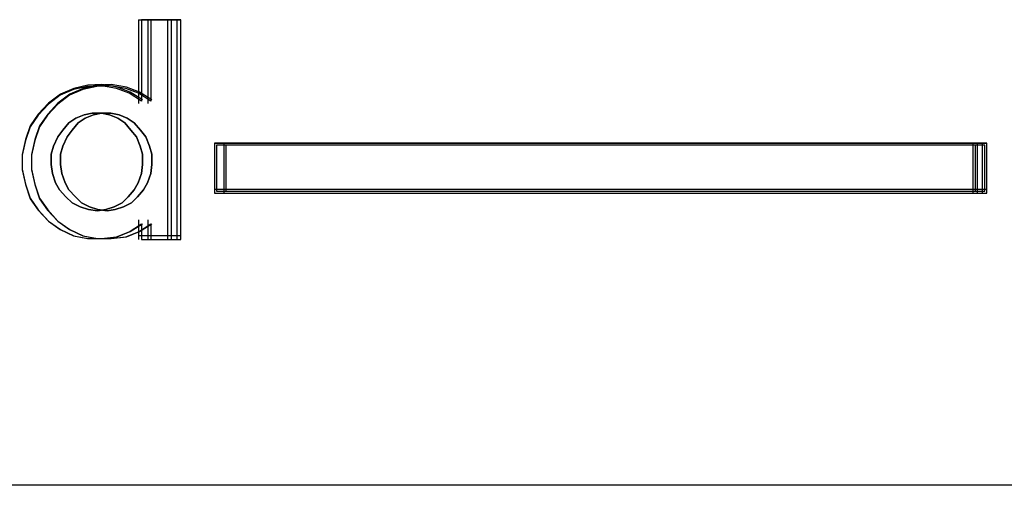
# Model space of a CAD drawing. Header units: centimetres. Extents: x -65222 to -44487, y -149615 to -110728.
# Tile 88 of 98: x -45952.32 to -45941.84, y -117915.23 to -117910.27. Entities that reach past the tile are written whole.
import ezdxf

# ---------------------------------------------------------------- set-up
doc = ezdxf.new("R2010")
doc.units = ezdxf.units.CM
for name, color, linetype, lineweight in [('2DE_OBJ_Eti-Apparatus', 7, 'Continuous', 25), ('2DE_TXTMARK', 7, 'Continuous', 9), ('ZRE Tablice', 7, 'Continuous', 13)]:
    doc.layers.add(name, color=color, linetype=linetype, lineweight=lineweight)
doc.styles.add('CP_ATTR', font='arial.ttf')

# ---------------------------------------------------------------- blocks, each defined once
blk = doc.blocks.new('2de_eti_9_2423_fj6mmc9')
blk.add_line((249.936, 97.697), (33.936, 97.697))
at = {"style": 'CP_ATTR', "flags": 9}
for tag, p in [('ORDER-NO', (-13.087, -11.867)), ('PRODUCT-TYPE', (-13.087, -11.866)), ('ARTICLE', (-13.087, -11.866)), ('GROUP', (-13.087, -11.866)), ('NUMBER', (-13.087, -11.866)), ('NAME', (-13.087, -11.866)), ('FUNCTION', (-13.087, -11.867)), ('ARTICLE-1', (-13.087, -11.867)), ('PRODUCER', (-13.087, -11.867)), ('WEIGHT', (-13.086, -11.866)), ('IP', (-13.086, -11.866)), ('CURRENT', (-13.086, -11.866)), ('LINK', (-13.086, -11.866)), ('OTHER', (-13.086, -11.866)), ('CHARACTER', (-13.086, -11.866)), ('POWER', (-13.086, -11.867)), ('EL-STATUS', (-13.086, -11.867)), ('ARTICLE-2', (-13.086, -11.867)), ('VOLTAGE', (-13.086, -11.867))]:
    blk.add_attdef(tag, p, '', height=0.00005, dxfattribs=at)
at = {"layer": '2DE_TXTMARK', "style": 'CP_ATTR', "width": 0.8, "flags": 8}
blk.add_attdef('VERTOM', (-6.191, 224.074), '', height=15, dxfattribs=at)
blk = doc.blocks.new('G$C0389C227')
at = {"layer": 'ZRE Tablice', "lineweight": -3}
for p, q in [((11.941, -58.314), (12.295, -58.314)), ((11.941, -58.314), (11.941, -59.206)), ((12.295, -58.314), (11.975, -58.314)), ((11.975, -58.314), (11.975, -59.18)), ((12.041, -58.314), (12.395, -58.314)), ((12.041, -58.314), (12.041, -59.206)), ((12.395, -58.314), (12.075, -58.314)), ((12.075, -58.314), (12.075, -59.18)), ((12.252, -58.314), (12.252, -60.656)), ((12.295, -60.656), (12.295, -58.314)), ((12.352, -58.314), (12.352, -60.656)), ((12.395, -60.656), (12.395, -58.314)), ((11.254, -59.045), (11.11, -59.107)), ((11.354, -59.045), (11.21, -59.107)), ((11.399, -59.024), (11.25, -59.057)), ((11.404, -59.011), (11.254, -59.045)), ((11.499, -59.024), (11.35, -59.057)), ((11.504, -59.011), (11.354, -59.045)), ((11.547, -59.018), (11.399, -59.024)), ((11.553, -59.005), (11.404, -59.011)), ((11.647, -59.018), (11.499, -59.024)), ((11.653, -59.005), (11.504, -59.011)), ((11.707, -59.046), (11.547, -59.018)), ((11.714, -59.033), (11.553, -59.005)), ((11.807, -59.046), (11.647, -59.018)), ((11.814, -59.033), (11.653, -59.005)), ((11.844, -59.096), (11.707, -59.046)), ((11.852, -59.084), (11.714, -59.033)), ((11.944, -59.096), (11.807, -59.046)), ((11.952, -59.084), (11.814, -59.033)), ((11.108, -59.119), (10.982, -59.214)), ((11.11, -59.107), (10.984, -59.202)), ((11.208, -59.119), (11.082, -59.214)), ((11.21, -59.107), (11.084, -59.202)), ((11.25, -59.057), (11.108, -59.119)), ((11.35, -59.057), (11.208, -59.119)), ((11.975, -59.18), (11.844, -59.096)), ((11.984, -59.169), (11.852, -59.084)), ((12.075, -59.18), (11.944, -59.096)), ((12.084, -59.169), (11.952, -59.084)), ((10.982, -59.214), (10.874, -59.331)), ((10.984, -59.202), (10.875, -59.321)), ((11.082, -59.214), (10.974, -59.331)), ((11.084, -59.202), (10.975, -59.321)), ((10.874, -59.331), (10.788, -59.454)), ((10.875, -59.321), (10.789, -59.445)), ((10.974, -59.331), (10.888, -59.454)), ((10.975, -59.321), (10.889, -59.445)), ((11.199, -59.414), (11.275, -59.363)), ((11.199, -59.414), (11.275, -59.363)), ((11.275, -59.363), (11.199, -59.414)), ((11.275, -59.363), (11.362, -59.328)), ((11.275, -59.363), (11.362, -59.328)), ((11.362, -59.328), (11.275, -59.363)), ((11.299, -59.414), (11.375, -59.363)), ((11.299, -59.414), (11.375, -59.363)), ((11.375, -59.363), (11.299, -59.414)), ((11.362, -59.328), (11.449, -59.311)), ((11.362, -59.328), (11.449, -59.311)), ((11.449, -59.311), (11.362, -59.328)), ((11.375, -59.363), (11.462, -59.328)), ((11.375, -59.363), (11.462, -59.328)), ((11.462, -59.328), (11.375, -59.363)), ((11.449, -59.311), (11.548, -59.311)), ((11.449, -59.311), (11.548, -59.311)), ((11.548, -59.311), (11.449, -59.311)), ((11.462, -59.328), (11.549, -59.311)), ((11.462, -59.328), (11.549, -59.311)), ((11.549, -59.311), (11.462, -59.328)), ((11.548, -59.311), (11.635, -59.328)), ((11.548, -59.311), (11.635, -59.328)), ((11.635, -59.328), (11.548, -59.311)), ((11.549, -59.311), (11.648, -59.311)), ((11.549, -59.311), (11.648, -59.311)), ((11.648, -59.311), (11.549, -59.311)), ((11.635, -59.328), (11.723, -59.363)), ((11.635, -59.328), (11.723, -59.363)), ((11.723, -59.363), (11.635, -59.328)), ((11.648, -59.311), (11.735, -59.328)), ((11.648, -59.311), (11.735, -59.328)), ((11.735, -59.328), (11.648, -59.311)), ((11.723, -59.363), (11.798, -59.414)), ((11.723, -59.363), (11.798, -59.414)), ((11.798, -59.414), (11.723, -59.363)), ((11.735, -59.328), (11.823, -59.363)), ((11.735, -59.328), (11.823, -59.363)), ((11.823, -59.363), (11.735, -59.328)), ((11.823, -59.363), (11.898, -59.414)), ((11.823, -59.363), (11.898, -59.414)), ((11.898, -59.414), (11.823, -59.363)), ((10.789, -59.445), (10.737, -59.591)), ((10.788, -59.454), (10.737, -59.599)), ((10.889, -59.445), (10.837, -59.591)), ((10.888, -59.454), (10.837, -59.599)), ((11.135, -59.489), (11.199, -59.414)), ((11.135, -59.489), (11.199, -59.414)), ((11.199, -59.414), (11.135, -59.489)), ((11.235, -59.489), (11.299, -59.414)), ((11.235, -59.489), (11.299, -59.414)), ((11.299, -59.414), (11.235, -59.489)), ((11.798, -59.414), (11.862, -59.489)), ((11.798, -59.414), (11.862, -59.489)), ((11.862, -59.489), (11.798, -59.414)), ((11.898, -59.414), (11.962, -59.489)), ((11.898, -59.414), (11.962, -59.489)), ((11.962, -59.489), (11.898, -59.414)), ((11.036, -59.661), (11.083, -59.563)), ((11.036, -59.661), (11.083, -59.563)), ((11.083, -59.563), (11.036, -59.661)), ((11.083, -59.563), (11.135, -59.489)), ((11.083, -59.563), (11.135, -59.489)), ((11.135, -59.489), (11.083, -59.563)), ((11.136, -59.661), (11.183, -59.563)), ((11.136, -59.661), (11.183, -59.563)), ((11.183, -59.563), (11.136, -59.661)), ((11.183, -59.563), (11.235, -59.489)), ((11.183, -59.563), (11.235, -59.489)), ((11.235, -59.489), (11.183, -59.563)), ((11.862, -59.489), (11.92, -59.563)), ((11.862, -59.489), (11.92, -59.563)), ((11.92, -59.563), (11.862, -59.489)), ((11.92, -59.563), (11.961, -59.661)), ((11.92, -59.563), (11.961, -59.661)), ((11.961, -59.661), (11.92, -59.563)), ((11.962, -59.489), (12.02, -59.563)), ((11.962, -59.489), (12.02, -59.563)), ((12.02, -59.563), (11.962, -59.489)), ((12.02, -59.563), (12.061, -59.661)), ((12.02, -59.563), (12.061, -59.661)), ((12.061, -59.661), (12.02, -59.563)), ((10.737, -59.591), (10.702, -59.749)), ((10.737, -59.599), (10.702, -59.756)), ((10.837, -59.591), (10.802, -59.749)), ((10.837, -59.599), (10.802, -59.756)), ((11.013, -59.747), (11.036, -59.661)), ((11.013, -59.747), (11.036, -59.661)), ((11.036, -59.661), (11.013, -59.747)), ((11.113, -59.747), (11.136, -59.661)), ((11.113, -59.747), (11.136, -59.661)), ((11.136, -59.661), (11.113, -59.747)), ((11.961, -59.661), (11.984, -59.747)), ((11.961, -59.661), (11.984, -59.747)), ((11.984, -59.747), (11.961, -59.661)), ((12.061, -59.661), (12.084, -59.747)), ((12.061, -59.661), (12.084, -59.747)), ((12.084, -59.747), (12.061, -59.661)), ((20.879, -59.63), (12.752, -59.63)), ((12.752, -59.63), (12.752, -60.162)), ((20.879, -59.63), (12.752, -59.63)), ((12.752, -59.63), (12.752, -60.162)), ((12.752, -59.63), (12.752, -60.162)), ((12.752, -59.63), (20.879, -59.63)), ((20.858, -59.65), (12.772, -59.65)), ((12.772, -59.65), (12.772, -60.141)), ((20.979, -59.63), (12.852, -59.63)), ((12.852, -59.63), (12.852, -60.162)), ((20.979, -59.63), (12.852, -59.63)), ((12.852, -59.63), (12.852, -60.162)), ((12.852, -59.63), (12.852, -60.162)), ((12.852, -59.63), (20.979, -59.63)), ((20.958, -59.65), (12.872, -59.65)), ((12.872, -59.65), (12.872, -60.141)), ((20.835, -60.162), (20.835, -59.63)), ((20.858, -60.141), (20.858, -59.65)), ((20.879, -60.162), (20.879, -59.63)), ((20.879, -60.162), (20.879, -59.63)), ((20.935, -60.162), (20.935, -59.63)), ((20.958, -60.141), (20.958, -59.65)), ((20.979, -60.162), (20.979, -59.63)), ((20.979, -60.162), (20.979, -59.63)), ((10.702, -59.749), (10.702, -59.907)), ((10.702, -59.756), (10.702, -59.913)), ((10.802, -59.749), (10.802, -59.907)), ((10.802, -59.756), (10.802, -59.913)), ((11.013, -59.856), (11.013, -59.747)), ((11.013, -59.856), (11.013, -59.747)), ((11.013, -59.747), (11.013, -59.856)), ((11.113, -59.856), (11.113, -59.747)), ((11.113, -59.856), (11.113, -59.747)), ((11.113, -59.747), (11.113, -59.856)), ((11.984, -59.747), (11.984, -59.856)), ((11.984, -59.747), (11.984, -59.856)), ((11.984, -59.856), (11.984, -59.747)), ((12.084, -59.747), (12.084, -59.856)), ((12.084, -59.747), (12.084, -59.856)), ((12.084, -59.856), (12.084, -59.747)), ((11.025, -59.953), (11.013, -59.856)), ((11.025, -59.953), (11.013, -59.856)), ((11.013, -59.856), (11.025, -59.953)), ((11.125, -59.953), (11.113, -59.856)), ((11.125, -59.953), (11.113, -59.856)), ((11.113, -59.856), (11.125, -59.953)), ((11.984, -59.856), (11.973, -59.953)), ((11.984, -59.856), (11.973, -59.953)), ((11.973, -59.953), (11.984, -59.856)), ((12.084, -59.856), (12.073, -59.953)), ((12.084, -59.856), (12.073, -59.953)), ((12.073, -59.953), (12.084, -59.856)), ((10.702, -59.907), (10.737, -60.064)), ((10.702, -59.913), (10.737, -60.069)), ((10.802, -59.907), (10.837, -60.064)), ((10.802, -59.913), (10.837, -60.069)), ((11.06, -60.051), (11.025, -59.953)), ((11.06, -60.051), (11.025, -59.953)), ((11.025, -59.953), (11.06, -60.051)), ((11.16, -60.051), (11.125, -59.953)), ((11.16, -60.051), (11.125, -59.953)), ((11.125, -59.953), (11.16, -60.051)), ((11.973, -59.953), (11.938, -60.051)), ((11.973, -59.953), (11.938, -60.051)), ((11.938, -60.051), (11.973, -59.953)), ((12.073, -59.953), (12.038, -60.051)), ((12.073, -59.953), (12.038, -60.051)), ((12.038, -60.051), (12.073, -59.953)), ((10.737, -60.064), (10.789, -60.216)), ((10.737, -60.069), (10.788, -60.22)), ((10.837, -60.064), (10.889, -60.216)), ((10.837, -60.069), (10.888, -60.22)), ((11.1, -60.125), (11.06, -60.051)), ((11.1, -60.125), (11.06, -60.051)), ((11.06, -60.051), (11.1, -60.125)), ((11.2, -60.125), (11.16, -60.051)), ((11.2, -60.125), (11.16, -60.051)), ((11.16, -60.051), (11.2, -60.125)), ((11.938, -60.051), (11.897, -60.125)), ((11.938, -60.051), (11.897, -60.125)), ((11.897, -60.125), (11.938, -60.051)), ((12.038, -60.051), (11.997, -60.125)), ((12.038, -60.051), (11.997, -60.125)), ((11.997, -60.125), (12.038, -60.051)), ((11.17, -60.2), (11.1, -60.125)), ((11.17, -60.2), (11.1, -60.125)), ((11.1, -60.125), (11.17, -60.2)), ((11.234, -60.263), (11.17, -60.2)), ((11.234, -60.263), (11.17, -60.2)), ((11.17, -60.2), (11.234, -60.263)), ((11.27, -60.2), (11.2, -60.125)), ((11.27, -60.2), (11.2, -60.125)), ((11.2, -60.125), (11.27, -60.2)), ((11.334, -60.263), (11.27, -60.2)), ((11.334, -60.263), (11.27, -60.2)), ((11.27, -60.2), (11.334, -60.263)), ((11.833, -60.2), (11.769, -60.263)), ((11.833, -60.2), (11.769, -60.263)), ((11.769, -60.263), (11.833, -60.2)), ((11.897, -60.125), (11.833, -60.2)), ((11.897, -60.125), (11.833, -60.2)), ((11.833, -60.2), (11.897, -60.125)), ((11.933, -60.2), (11.869, -60.263)), ((11.933, -60.2), (11.869, -60.263)), ((11.869, -60.263), (11.933, -60.2)), ((11.997, -60.125), (11.933, -60.2)), ((11.997, -60.125), (11.933, -60.2)), ((11.933, -60.2), (11.997, -60.125)), ((12.752, -60.117), (20.879, -60.117)), ((12.752, -60.162), (20.879, -60.162)), ((12.752, -60.162), (20.879, -60.162)), ((12.772, -60.141), (20.858, -60.141)), ((12.852, -60.117), (20.979, -60.117)), ((12.852, -60.162), (20.979, -60.162)), ((12.852, -60.162), (20.979, -60.162)), ((12.872, -60.141), (20.958, -60.141)), ((10.788, -60.22), (10.874, -60.343)), ((10.789, -60.216), (10.875, -60.34)), ((10.888, -60.22), (10.974, -60.343)), ((10.889, -60.216), (10.975, -60.34)), ((11.321, -60.308), (11.234, -60.263)), ((11.321, -60.308), (11.234, -60.263)), ((11.234, -60.263), (11.321, -60.308)), ((11.409, -60.337), (11.321, -60.308)), ((11.409, -60.337), (11.321, -60.308)), ((11.321, -60.308), (11.409, -60.337)), ((11.421, -60.308), (11.334, -60.263)), ((11.421, -60.308), (11.334, -60.263)), ((11.334, -60.263), (11.421, -60.308)), ((11.509, -60.337), (11.421, -60.308)), ((11.509, -60.337), (11.421, -60.308)), ((11.421, -60.308), (11.509, -60.337)), ((11.682, -60.308), (11.595, -60.337)), ((11.682, -60.308), (11.595, -60.337)), ((11.595, -60.337), (11.682, -60.308)), ((11.769, -60.263), (11.682, -60.308)), ((11.769, -60.263), (11.682, -60.308)), ((11.682, -60.308), (11.769, -60.263)), ((11.782, -60.308), (11.695, -60.337)), ((11.782, -60.308), (11.695, -60.337)), ((11.695, -60.337), (11.782, -60.308)), ((11.869, -60.263), (11.782, -60.308)), ((11.869, -60.263), (11.782, -60.308)), ((11.782, -60.308), (11.869, -60.263)), ((10.874, -60.343), (10.982, -60.46)), ((10.875, -60.34), (10.984, -60.459)), ((10.974, -60.343), (11.082, -60.46)), ((10.975, -60.34), (11.084, -60.459)), ((11.507, -60.349), (11.409, -60.337)), ((11.507, -60.349), (11.409, -60.337)), ((11.409, -60.337), (11.507, -60.349)), ((11.595, -60.337), (11.507, -60.349)), ((11.595, -60.337), (11.507, -60.349)), ((11.507, -60.349), (11.595, -60.337)), ((11.607, -60.349), (11.509, -60.337)), ((11.607, -60.349), (11.509, -60.337)), ((11.509, -60.337), (11.607, -60.349)), ((11.695, -60.337), (11.607, -60.349)), ((11.695, -60.337), (11.607, -60.349)), ((11.607, -60.349), (11.695, -60.337)), ((10.982, -60.46), (11.108, -60.55)), ((10.984, -60.459), (11.11, -60.549)), ((11.082, -60.46), (11.208, -60.55)), ((11.084, -60.459), (11.21, -60.549)), ((11.844, -60.572), (11.975, -60.488)), ((11.852, -60.571), (11.984, -60.487)), ((11.941, -60.447), (11.941, -60.656)), ((11.944, -60.572), (12.075, -60.488)), ((11.952, -60.571), (12.084, -60.487)), ((11.975, -60.488), (11.975, -60.656)), ((12.041, -60.447), (12.041, -60.656)), ((12.075, -60.488), (12.075, -60.656)), ((11.108, -60.55), (11.25, -60.617)), ((11.11, -60.549), (11.254, -60.616)), ((11.208, -60.55), (11.35, -60.617)), ((11.21, -60.549), (11.354, -60.616)), ((11.25, -60.617), (11.399, -60.645)), ((11.254, -60.616), (11.404, -60.645)), ((11.35, -60.617), (11.499, -60.645)), ((11.354, -60.616), (11.504, -60.645)), ((11.707, -60.628), (11.844, -60.572)), ((11.714, -60.628), (11.852, -60.571)), ((11.807, -60.628), (11.944, -60.572)), ((11.814, -60.628), (11.952, -60.571)), ((11.941, -60.611), (12.295, -60.611)), ((12.041, -60.611), (12.395, -60.611)), ((11.399, -60.645), (11.547, -60.645)), ((11.404, -60.645), (11.553, -60.645)), ((11.499, -60.645), (11.647, -60.645)), ((11.504, -60.645), (11.653, -60.645)), ((11.547, -60.645), (11.707, -60.628)), ((11.553, -60.645), (11.714, -60.628)), ((11.647, -60.645), (11.807, -60.628)), ((11.653, -60.645), (11.814, -60.628)), ((11.975, -60.656), (12.295, -60.656)), ((12.075, -60.656), (12.395, -60.656))]:
    blk.add_line(p, q, dxfattribs=at)

msp = doc.modelspace()

# ---------------------------------------------------------------- block references
at = {"layer": '2DE_OBJ_Eti-Apparatus'}
msp.add_blockref('2de_eti_9_2423_fj6mmc9', (-46121.945, -118012.925), dxfattribs=at)
at = {"layer": 'ZRE Tablice'}
msp.add_blockref('G$C0389C227', (-45963.001, -117851.955), dxfattribs=at)

doc.saveas('drawing.dxf')
